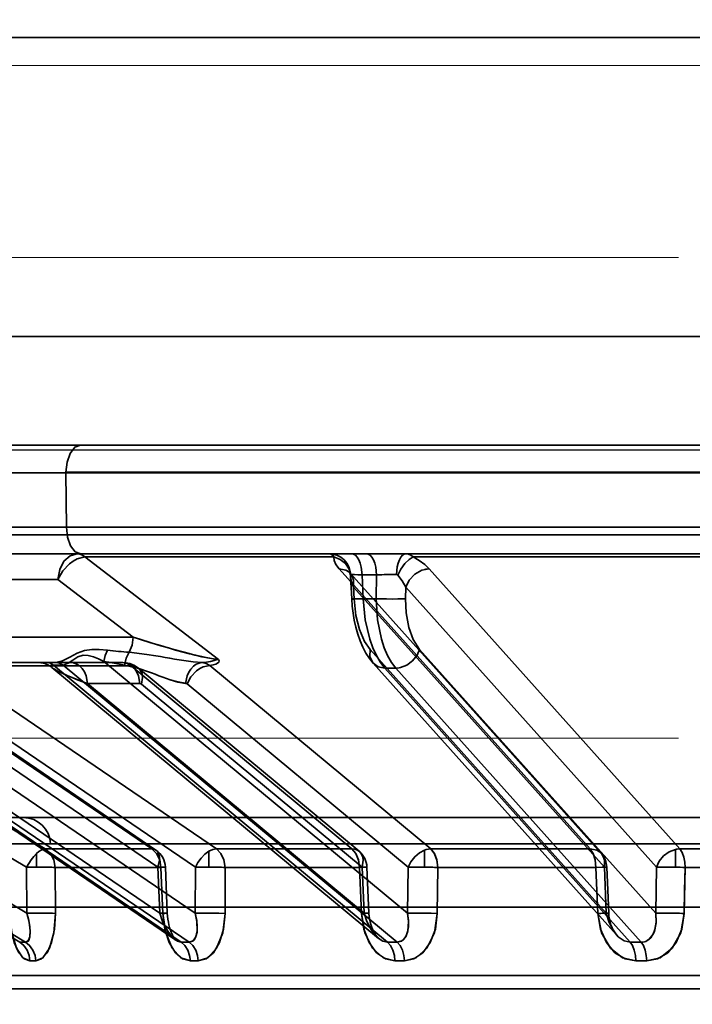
# Model space of a CAD drawing. Header units: millimetres. Extents: x -148444 to 51443, y -4810 to 453290.
# Tile 28 of 256: x 16204 to 16228, y 10918 to 10954. Entities that reach past the tile are written whole.
import ezdxf

# ---------------------------------------------------------------- set-up
doc = ezdxf.new("R2010")
doc.units = ezdxf.units.MM
doc.header["$XCLIPFRAME"] = 2
doc.linetypes.add('DASHED', pattern=[0.75, 0.5, -0.25])
for name, color, linetype in [('AHU03-3-68634OBJ', 8, 'Continuous'), ('EC-MTR_250-0_7OBJ', 8, 'Continuous'), ('FLUID-Wy2', 8, 'Continuous')]:
    doc.layers.add(name, color=color, linetype=linetype)
picture_1 = doc.add_image_def('image1.bmp', size_in_pixel=(951, 911))

msp = doc.modelspace()

# ---------------------------------------------------------------- linework, layer by layer
at = {"layer": 'AHU03-3-68634OBJ', "color": 8, "linetype": 'Continuous', "lineweight": 35, "ltscale": 100}
for p, q in [((16385.777, 10953.602), (16118.777, 10953.602)), ((16385.777, 10942.602), (16118.777, 10942.602)), ((16386.277, 10938.602), (16118.277, 10938.602))]:
    msp.add_line(p, q, dxfattribs=at)
at = {"layer": 'EC-MTR_250-0_7OBJ', "color": 8, "linetype": 'Continuous', "lineweight": 35, "ltscale": 100}
for p, q in [((16202.287, 10938.602), (16242.047, 10938.602)), ((16205.405, 10937.584), (16195.845, 10937.584)), ((16237.876, 10937.602), (16205.405, 10937.602)), ((16205.405, 10937.584), (16205.424, 10935.584)), ((16237.876, 10937.584), (16205.405, 10937.584)), ((16196.413, 10935.584), (16243.433, 10935.584)), ((16319.41, 10935.302), (16192.89, 10935.302)), ((16202.262, 10934.602), (16215.922, 10934.602)), ((16206.101, 10934.486), (16211.018, 10930.717)), ((16215.264, 10934.486), (16206.101, 10934.486)), ((16215.922, 10934.602), (16216.46, 10934.602)), ((16216.46, 10934.602), (16243.28, 10934.602)), ((16228.8, 10934.486), (16218.181, 10934.486)), ((16187.378, 10934.052), (16204.644, 10923.752)), ((16215.458, 10934.052), (16224.69, 10923.752)), ((16218.771, 10934.052), (16227.998, 10923.752)), ((16205.11, 10933.664), (16200.563, 10933.664)), ((16207.883, 10931.539), (16205.11, 10933.664)), ((16205.11, 10933.664), (16207.883, 10931.539)), ((16215.847, 10933.907), (16215.848, 10933.906)), ((16215.848, 10933.906), (16215.855, 10933.896)), ((16215.857, 10933.883), (16215.851, 10933.899)), ((16215.855, 10933.896), (16215.869, 10933.878)), ((16215.87, 10933.878), (16225.099, 10923.578)), ((16215.88, 10933.768), (16215.918, 10932.941)), ((16216.299, 10933.829), (16216.34, 10932.951)), ((16216.837, 10933.829), (16216.299, 10933.829)), ((16216.837, 10933.829), (16216.825, 10932.951)), ((16186.69, 10933.372), (16203.958, 10923.072)), ((16215.986, 10933.372), (16216.005, 10932.951)), ((16215.986, 10933.372), (16225.215, 10923.072)), ((16217.906, 10933.372), (16217.9, 10932.951)), ((16217.906, 10933.372), (16227.136, 10923.072)), ((16216.825, 10932.951), (16216.34, 10932.951)), ((16207.883, 10931.539), (16200.341, 10931.538)), ((16187.711, 10931.081), (16203.968, 10921.379)), ((16216.597, 10931.081), (16225.287, 10921.379)), ((16218.415, 10931.081), (16227.104, 10921.379)), ((16186.801, 10930.401), (16203.703, 10920.314)), ((16187.019, 10930.401), (16203.921, 10920.314)), ((16209.453, 10920.384), (16194.468, 10930.587)), ((16194.673, 10930.512), (16209.65, 10920.314)), ((16204.71, 10930.602), (16194.681, 10930.602)), ((16194.969, 10930.509), (16209.943, 10920.314)), ((16195.243, 10930.646), (16208.854, 10921.379)), ((16198.653, 10930.494), (16208.562, 10923.752)), ((16198.808, 10930.448), (16208.716, 10923.705)), ((16201.047, 10930.486), (16210.941, 10923.752)), ((16207.804, 10930.486), (16201.047, 10930.486)), ((16204.478, 10930.596), (16204.385, 10930.602)), ((16204.57, 10930.58), (16204.478, 10930.596)), ((16204.659, 10930.553), (16204.569, 10930.58)), ((16204.744, 10930.517), (16204.658, 10930.554)), ((16204.999, 10930.602), (16204.71, 10930.602)), ((16204.823, 10930.471), (16204.743, 10930.518)), ((16204.894, 10930.418), (16204.821, 10930.472)), ((16216.901, 10920.456), (16204.891, 10930.42)), ((16204.947, 10930.509), (16217.236, 10920.314)), ((16205.235, 10930.509), (16204.947, 10930.509)), ((16207.502, 10930.602), (16204.999, 10930.602)), ((16205.301, 10930.512), (16217.593, 10920.314)), ((16206.803, 10930.646), (16217.974, 10921.379)), ((16207.804, 10930.486), (16215.928, 10923.752)), ((16207.843, 10930.532), (16207.923, 10930.494)), ((16210.698, 10930.494), (16218.827, 10923.752)), ((16225.663, 10920.583), (16216.713, 10930.575)), ((16217.134, 10930.401), (16226.168, 10920.314)), ((16217.541, 10930.401), (16217.134, 10930.401)), ((16217.541, 10930.401), (16226.575, 10920.314)), ((16208.071, 10930.394), (16216.192, 10923.66)), ((16197.75, 10929.829), (16210.162, 10921.379)), ((16198.877, 10929.814), (16208.784, 10923.072)), ((16200.27, 10929.806), (16210.166, 10923.072)), ((16206.195, 10929.829), (16216.381, 10921.379)), ((16208.129, 10929.829), (16206.195, 10929.829)), ((16208.187, 10929.806), (16216.309, 10923.072)), ((16209.861, 10929.814), (16217.992, 10923.072)), ((16200.954, 10924.902), (16250.29, 10924.902)), ((16204.835, 10923.928), (16199.954, 10923.928)), ((16204.835, 10923.928), (16299.718, 10923.928)), ((16204.322, 10923.578), (16204.322, 10923.077)), ((16208.562, 10923.752), (16204.644, 10923.752)), ((16210.662, 10923.66), (16210.662, 10923.078)), ((16215.928, 10923.752), (16210.941, 10923.752)), ((16218.6, 10923.705), (16218.6, 10923.077)), ((16224.69, 10923.752), (16218.827, 10923.752)), ((16227.834, 10923.731), (16227.834, 10923.074)), ((16234.513, 10923.752), (16227.998, 10923.752)), ((16203.968, 10921.379), (16203.958, 10923.072)), ((16208.901, 10923.065), (16205.014, 10923.065)), ((16205.024, 10921.372), (16205.014, 10923.065)), ((16205.014, 10923.065), (16205.024, 10921.372)), ((16208.854, 10921.379), (16208.784, 10923.072)), ((16208.901, 10923.065), (16208.97, 10921.372)), ((16208.97, 10921.372), (16208.901, 10923.065)), ((16209.065, 10923.077), (16209.135, 10921.384)), ((16210.162, 10921.379), (16210.166, 10923.072)), ((16211.262, 10923.065), (16211.258, 10921.372)), ((16211.262, 10923.065), (16211.258, 10921.372)), ((16216.21, 10923.065), (16211.262, 10923.065)), ((16216.21, 10923.065), (16216.281, 10921.372)), ((16216.381, 10921.379), (16216.309, 10923.072)), ((16216.481, 10923.078), (16216.553, 10921.385)), ((16217.974, 10921.379), (16217.992, 10923.072)), ((16219.069, 10921.372), (16219.086, 10923.065)), ((16219.086, 10923.065), (16219.069, 10921.372)), ((16224.904, 10923.065), (16219.086, 10923.065)), ((16224.975, 10921.372), (16224.904, 10923.065)), ((16225.287, 10921.379), (16225.215, 10923.072)), ((16225.303, 10923.077), (16225.374, 10921.385)), ((16227.104, 10921.379), (16227.136, 10923.072)), ((16228.156, 10921.372), (16228.186, 10923.065)), ((16234.651, 10923.065), (16228.186, 10923.065)), ((16201.427, 10921.602), (16303.127, 10921.602)), ((16209.135, 10921.384), (16209.142, 10921.271)), ((16209.135, 10921.384), (16209.143, 10921.271)), ((16216.553, 10921.385), (16216.563, 10921.254)), ((16225.374, 10921.385), (16225.383, 10921.271)), ((16209.142, 10921.271), (16209.155, 10921.16)), ((16209.155, 10921.161), (16209.173, 10921.053)), ((16209.173, 10921.054), (16209.194, 10920.951)), ((16225.383, 10921.272), (16225.401, 10921.16)), ((16225.401, 10921.162), (16225.427, 10921.054)), ((16225.426, 10921.056), (16225.459, 10920.953)), ((16209.194, 10920.952), (16209.22, 10920.854)), ((16209.219, 10920.855), (16209.248, 10920.764)), ((16209.248, 10920.764), (16209.278, 10920.681)), ((16209.277, 10920.682), (16209.309, 10920.607)), ((16225.458, 10920.954), (16225.497, 10920.858)), ((16209.309, 10920.607), (16209.341, 10920.543)), ((16209.341, 10920.543), (16209.371, 10920.49)), ((16209.371, 10920.49), (16209.399, 10920.448)), ((16226.168, 10920.314), (16226.575, 10920.314)), ((16226.774, 10919.627), (16226.372, 10919.627)), ((16250.145, 10919.088), (16197.807, 10919.088)), ((16250.124, 10918.602), (16198.306, 10918.602))]:
    msp.add_line(p, q, dxfattribs=at)
at = {"layer": 'EC-MTR_250-0_7OBJ', "color": 8, "linetype": 'Continuous', "lineweight": 35, "ltscale": 100, "flags": 128}
for points in [[(16205.405, 10937.602), (16205.444, 10937.979), (16205.555, 10938.298), (16205.727, 10938.521), (16205.936, 10938.602)], [(16205.424, 10935.584), (16205.466, 10935.211), (16205.577, 10934.899), (16205.748, 10934.68), (16205.955, 10934.602)], [(16205.816, 10934.602), (16205.556, 10934.531), (16205.332, 10934.33), (16205.176, 10934.027), (16205.11, 10933.664)], [(16205.11, 10933.664), (16205.288, 10933.974), (16205.534, 10934.236), (16205.674, 10934.337), (16205.818, 10934.415), (16206.101, 10934.486)], [(16206.101, 10934.486), (16205.818, 10934.415), (16205.674, 10934.337), (16205.534, 10934.236), (16205.288, 10933.974), (16205.11, 10933.664)], [(16206.101, 10934.486), (16206.011, 10934.55), (16205.915, 10934.588), (16205.816, 10934.602)], [(16205.816, 10934.602), (16205.914, 10934.589), (16206.01, 10934.55), (16206.101, 10934.486)], [(16215.264, 10934.486), (16215.208, 10934.55), (16215.15, 10934.589), (16215.092, 10934.602)], [(16215.092, 10934.602), (16215.376, 10934.548), (16215.514, 10934.478), (16215.639, 10934.381), (16215.741, 10934.26), (16215.817, 10934.124), (16215.884, 10933.84)], [(16215.879, 10933.817), (16215.824, 10934.037), (16215.69, 10934.242), (16215.493, 10934.398), (16215.264, 10934.486)], [(16215.458, 10934.052), (16215.341, 10934.209), (16215.278, 10934.354), (16215.264, 10934.486)], [(16216.299, 10933.829), (16216.269, 10934.116), (16216.233, 10934.254), (16216.184, 10934.377), (16216.125, 10934.476), (16216.059, 10934.548), (16215.99, 10934.589), (16215.922, 10934.602)], [(16216.46, 10934.602), (16216.527, 10934.589), (16216.596, 10934.548), (16216.662, 10934.476), (16216.722, 10934.377), (16216.771, 10934.254), (16216.807, 10934.116), (16216.837, 10933.829)], [(16217.564, 10933.84), (16217.593, 10934.124), (16217.627, 10934.26), (16217.672, 10934.381), (16217.727, 10934.478), (16217.788, 10934.548), (16217.851, 10934.589), (16217.914, 10934.602)], [(16218.181, 10934.486), (16218.03, 10934.398), (16217.869, 10934.242), (16217.724, 10934.037), (16217.613, 10933.817)], [(16217.914, 10934.602), (16218.006, 10934.589), (16218.096, 10934.551), (16218.181, 10934.486)], [(16218.181, 10934.486), (16218.407, 10934.355), (16218.607, 10934.209), (16218.771, 10934.052)], [(16215.458, 10934.052), (16215.705, 10933.999), (16215.808, 10933.936), (16215.892, 10933.852), (16215.953, 10933.75), (16215.99, 10933.633), (16215.986, 10933.372)], [(16218.771, 10934.052), (16218.497, 10933.999), (16218.238, 10933.852), (16218.031, 10933.633), (16217.906, 10933.372)], [(16218.604, 10934.031), (16218.646, 10934.04), (16218.771, 10934.052)], [(16215.88, 10933.768), (16215.874, 10933.817), (16215.866, 10933.857), (16215.857, 10933.883), (16215.851, 10933.899)], [(16215.884, 10933.84), (16215.88, 10933.829), (16215.879, 10933.817)], [(16215.88, 10933.768), (16215.912, 10933.575), (16215.986, 10933.372)], [(16215.986, 10933.372), (16215.912, 10933.575), (16215.88, 10933.768)], [(16215.884, 10933.84), (16215.902, 10933.841), (16215.931, 10933.841), (16216.02, 10933.839), (16216.144, 10933.835), (16216.299, 10933.829)], [(16217.214, 10933.839), (16217.117, 10933.837), (16216.837, 10933.829)], [(16217.613, 10933.817), (16217.598, 10933.83), (16217.582, 10933.837), (16217.564, 10933.84)], [(16217.613, 10933.817), (16217.781, 10933.603), (16217.906, 10933.372)], [(16217.906, 10933.372), (16217.781, 10933.603), (16217.613, 10933.817)], [(16215.918, 10932.941), (16215.936, 10932.94), (16215.949, 10932.94), (16215.966, 10932.94), (16215.987, 10932.94), (16216.012, 10932.94), (16216.039, 10932.941), (16216.103, 10932.943), (16216.177, 10932.945), (16216.257, 10932.948), (16216.34, 10932.951)], [(16216.227, 10931.404), (16216.142, 10931.648), (16216.07, 10931.901), (16216.012, 10932.159), (16215.968, 10932.42), (16215.936, 10932.682), (16215.918, 10932.941)], [(16216.005, 10932.951), (16215.969, 10932.948), (16215.954, 10932.947), (16215.942, 10932.945), (16215.932, 10932.944), (16215.92, 10932.942)], [(16216.005, 10932.951), (16216.074, 10932.335), (16216.204, 10931.82), (16216.391, 10931.379), (16216.597, 10931.081)], [(16217.134, 10930.401), (16216.974, 10930.609), (16216.828, 10930.859), (16216.698, 10931.145), (16216.586, 10931.462), (16216.419, 10932.173), (16216.34, 10932.951)], [(16216.825, 10932.951), (16216.872, 10932.173), (16217.014, 10931.462), (16217.117, 10931.145), (16217.241, 10930.859), (16217.382, 10930.609), (16217.541, 10930.401)], [(16217.202, 10932.941), (16217.418, 10932.94), (16217.619, 10932.941), (16217.783, 10932.945), (16217.9, 10932.951)], [(16218.415, 10931.081), (16218.179, 10931.447), (16218.02, 10931.896), (16217.923, 10932.432), (16217.9, 10932.951)], [(16207.731, 10930.979), (16207.836, 10931.239), (16207.883, 10931.539)], [(16211.018, 10930.717), (16210.828, 10930.737), (16210.618, 10930.775), (16210.4, 10930.82), (16210.153, 10930.878), (16209.938, 10930.932), (16209.705, 10930.993), (16209.423, 10931.069), (16209.162, 10931.143), (16208.883, 10931.225), (16208.526, 10931.333), (16208.114, 10931.463), (16207.883, 10931.539)], [(16207.883, 10931.539), (16208.121, 10931.461), (16208.546, 10931.327), (16208.898, 10931.221), (16209.176, 10931.139), (16209.442, 10931.064), (16209.72, 10930.988), (16209.95, 10930.928), (16210.168, 10930.874), (16210.408, 10930.819), (16210.625, 10930.773), (16210.836, 10930.735), (16211.018, 10930.717)], [(16216.714, 10930.575), (16216.572, 10930.752), (16216.444, 10930.95), (16216.328, 10931.169), (16216.227, 10931.404)], [(16206.938, 10931.055), (16206.63, 10931.08), (16206.363, 10931.082), (16206.089, 10931.045), (16205.82, 10930.948), (16205.551, 10930.8), (16205.284, 10930.666), (16205.037, 10930.603)], [(16205.301, 10930.512), (16205.487, 10930.579), (16205.657, 10930.69), (16205.844, 10930.815), (16206.039, 10930.878), (16206.217, 10930.867), (16206.42, 10930.811), (16206.597, 10930.741), (16206.803, 10930.646)], [(16206.803, 10930.646), (16206.85, 10930.861), (16206.938, 10931.055)], [(16206.803, 10930.646), (16206.85, 10930.86), (16206.938, 10931.055)], [(16207.731, 10930.979), (16207.62, 10930.758), (16207.565, 10930.509)], [(16207.731, 10930.979), (16208.382, 10930.901), (16208.716, 10930.848), (16208.885, 10930.82), (16209.055, 10930.791), (16209.227, 10930.762), (16209.401, 10930.733), (16209.748, 10930.678), (16210.088, 10930.633), (16210.412, 10930.606)], [(16217.134, 10930.401), (16216.891, 10930.448), (16216.694, 10930.598), (16216.592, 10930.828), (16216.597, 10931.081)], [(16218.415, 10931.081), (16218.322, 10930.871), (16218.161, 10930.669), (16217.948, 10930.512), (16217.717, 10930.422)], [(16204.71, 10930.602), (16204.771, 10930.596), (16204.831, 10930.578), (16204.891, 10930.549), (16204.947, 10930.509)], [(16204.9, 10930.413), (16204.872, 10930.438), (16204.854, 10930.459), (16204.847, 10930.477), (16204.852, 10930.492), (16204.871, 10930.502), (16204.903, 10930.508), (16204.947, 10930.509)], [(16204.861, 10930.451), (16204.851, 10930.482), (16204.873, 10930.501)], [(16204.89, 10930.421), (16204.861, 10930.451)], [(16204.873, 10930.501), (16204.947, 10930.509)], [(16204.916, 10930.401), (16204.89, 10930.421)], [(16206.195, 10929.829), (16205.992, 10929.906), (16205.813, 10929.976), (16205.655, 10930.041), (16205.515, 10930.099), (16205.393, 10930.152), (16205.285, 10930.201), (16205.192, 10930.245), (16205.112, 10930.285), (16205.043, 10930.321), (16204.985, 10930.355), (16204.937, 10930.386), (16204.9, 10930.413)], [(16206.195, 10929.829), (16205.988, 10929.907), (16205.799, 10929.981), (16205.629, 10930.05), (16205.479, 10930.113), (16205.348, 10930.171), (16205.232, 10930.225), (16205.109, 10930.286), (16205.019, 10930.335), (16204.957, 10930.373), (16204.916, 10930.401)], [(16204.999, 10930.602), (16205.012, 10930.602), (16205.025, 10930.602), (16205.037, 10930.603)], [(16205.037, 10930.603), (16205.171, 10930.58), (16205.301, 10930.512)], [(16205.235, 10930.509), (16205.258, 10930.51), (16205.28, 10930.51), (16205.301, 10930.512)], [(16205.568, 10930.602), (16205.678, 10930.589), (16205.79, 10930.55), (16205.901, 10930.479), (16206.002, 10930.38), (16206.084, 10930.257), (16206.144, 10930.118), (16206.195, 10929.829)], [(16206.195, 10929.829), (16206.144, 10930.117), (16206.084, 10930.256), (16206.002, 10930.379), (16205.902, 10930.478), (16205.791, 10930.549), (16205.678, 10930.589), (16205.568, 10930.602)], [(16206.803, 10930.646), (16206.984, 10930.611), (16207.565, 10930.509)], [(16207.502, 10930.602), (16207.588, 10930.597), (16207.675, 10930.584), (16207.76, 10930.563), (16207.843, 10930.532), (16207.923, 10930.494), (16207.999, 10930.448), (16208.071, 10930.394)], [(16207.502, 10930.602), (16207.658, 10930.572), (16207.804, 10930.486)], [(16207.502, 10930.602), (16207.614, 10930.589), (16207.728, 10930.548), (16207.838, 10930.476), (16207.938, 10930.377), (16208.019, 10930.254), (16208.079, 10930.116), (16208.129, 10929.829)], [(16209.809, 10929.838), (16209.525, 10929.887), (16209.244, 10929.968), (16208.964, 10930.067), (16208.825, 10930.119), (16208.686, 10930.172), (16208.547, 10930.224), (16208.408, 10930.275), (16208.128, 10930.37), (16207.565, 10930.51)], [(16207.565, 10930.51), (16208.129, 10930.37), (16208.408, 10930.275), (16208.547, 10930.224), (16208.686, 10930.172), (16208.825, 10930.12), (16208.964, 10930.067), (16209.244, 10929.968), (16209.525, 10929.888), (16209.809, 10929.839)], [(16208.187, 10929.806), (16208.222, 10930.057), (16208.204, 10930.178), (16208.161, 10930.286), (16208.094, 10930.373), (16208.008, 10930.436), (16207.804, 10930.486)], [(16210.412, 10930.606), (16210.307, 10930.585), (16210.2, 10930.538), (16210.097, 10930.464), (16210.004, 10930.365), (16209.926, 10930.246), (16209.866, 10930.113), (16209.809, 10929.837)], [(16209.861, 10929.814), (16210.001, 10930.075), (16210.207, 10930.294), (16210.327, 10930.378), (16210.451, 10930.441), (16210.698, 10930.494)], [(16210.412, 10930.606), (16210.573, 10930.619), (16210.721, 10930.641), (16210.858, 10930.674), (16210.935, 10930.699), (16211.018, 10930.717)], [(16211.018, 10930.717), (16210.935, 10930.699), (16210.858, 10930.674), (16210.721, 10930.641), (16210.574, 10930.619), (16210.412, 10930.606)], [(16210.698, 10930.494), (16210.559, 10930.571), (16210.412, 10930.606)], [(16211.018, 10930.717), (16211.04, 10930.664), (16211.026, 10930.616), (16210.984, 10930.575), (16210.914, 10930.539), (16210.823, 10930.513), (16210.698, 10930.494)], [(16217.717, 10930.422), (16217.671, 10930.412), (16217.541, 10930.401)], [(16208.159, 10929.824), (16208.129, 10929.829)], [(16208.187, 10929.806), (16208.159, 10929.824)], [(16209.809, 10929.837), (16209.827, 10929.833), (16209.844, 10929.826), (16209.861, 10929.814)], [(16204.322, 10923.578), (16204.221, 10923.472), (16204.124, 10923.35), (16203.958, 10923.072)], [(16204.322, 10923.578), (16204.409, 10923.65), (16204.493, 10923.705), (16204.573, 10923.739), (16204.644, 10923.752)], [(16205.014, 10923.065), (16204.965, 10923.34), (16204.836, 10923.579), (16204.644, 10923.752)], [(16208.562, 10923.752), (16208.651, 10923.737), (16208.727, 10923.697), (16208.786, 10923.634), (16208.827, 10923.55), (16208.847, 10923.448), (16208.847, 10923.331), (16208.784, 10923.072)], [(16208.901, 10923.065), (16208.856, 10923.34), (16208.738, 10923.579), (16208.562, 10923.752)], [(16210.662, 10923.66), (16210.515, 10923.552), (16210.378, 10923.412), (16210.259, 10923.248), (16210.166, 10923.072)], [(16210.662, 10923.66), (16210.806, 10923.727), (16210.941, 10923.752)], [(16211.262, 10923.065), (16211.22, 10923.34), (16211.108, 10923.579), (16210.941, 10923.752)], [(16216.209, 10923.065), (16216.172, 10923.34), (16216.074, 10923.579), (16215.928, 10923.752)], [(16215.928, 10923.752), (16216.039, 10923.737), (16216.137, 10923.697), (16216.22, 10923.634), (16216.283, 10923.55), (16216.324, 10923.448), (16216.343, 10923.331), (16216.309, 10923.072)], [(16216.21, 10923.065), (16216.173, 10923.335), (16216.077, 10923.574), (16215.928, 10923.752)], [(16218.6, 10923.705), (16218.41, 10923.604), (16218.236, 10923.457), (16218.093, 10923.274), (16217.992, 10923.072)], [(16218.6, 10923.705), (16218.658, 10923.725), (16218.827, 10923.752)], [(16219.086, 10923.065), (16219.055, 10923.327), (16218.971, 10923.562), (16218.827, 10923.752)], [(16219.086, 10923.065), (16219.052, 10923.34), (16218.962, 10923.579), (16218.827, 10923.752)], [(16224.904, 10923.065), (16224.876, 10923.34), (16224.801, 10923.579), (16224.69, 10923.752)], [(16224.69, 10923.752), (16224.802, 10923.579), (16224.876, 10923.34), (16224.904, 10923.065)], [(16224.69, 10923.752), (16224.937, 10923.697), (16225.039, 10923.634), (16225.122, 10923.55), (16225.183, 10923.448), (16225.219, 10923.331), (16225.215, 10923.072)], [(16227.136, 10923.072), (16227.236, 10923.294), (16227.397, 10923.491), (16227.604, 10923.641), (16227.834, 10923.731)], [(16227.834, 10923.731), (16227.875, 10923.739), (16227.998, 10923.752)], [(16227.998, 10923.752), (16227.957, 10923.75), (16227.834, 10923.731)], [(16227.998, 10923.752), (16228.082, 10923.611), (16228.139, 10923.444), (16228.173, 10923.261), (16228.186, 10923.065)], [(16228.186, 10923.065), (16228.173, 10923.261), (16228.139, 10923.444), (16228.083, 10923.611), (16227.998, 10923.752)], [(16205.014, 10923.065), (16204.953, 10923.068), (16204.888, 10923.071), (16204.821, 10923.073), (16204.753, 10923.075), (16204.687, 10923.076), (16204.624, 10923.077), (16204.564, 10923.077), (16204.508, 10923.078), (16204.455, 10923.078), (16204.404, 10923.078), (16204.357, 10923.078), (16204.322, 10923.077)], [(16209.036, 10923.073), (16209.061, 10923.077), (16208.973, 10923.077), (16208.784, 10923.072)], [(16208.901, 10923.065), (16209.036, 10923.073)], [(16210.662, 10923.078), (16210.623, 10923.078), (16210.576, 10923.078), (16210.527, 10923.078), (16210.474, 10923.077), (16210.417, 10923.077), (16210.357, 10923.076), (16210.295, 10923.075), (16210.23, 10923.073), (16210.166, 10923.072)], [(16210.662, 10923.078), (16210.696, 10923.078), (16210.741, 10923.077), (16210.788, 10923.077), (16210.837, 10923.076), (16210.89, 10923.076), (16210.947, 10923.075), (16211.007, 10923.074), (16211.069, 10923.072), (16211.134, 10923.07), (16211.198, 10923.068), (16211.262, 10923.065)], [(16216.21, 10923.065), (16216.395, 10923.073), (16216.478, 10923.077), (16216.448, 10923.077), (16216.309, 10923.072)], [(16217.992, 10923.072), (16218.056, 10923.074), (16218.122, 10923.075), (16218.187, 10923.076), (16218.251, 10923.077), (16218.312, 10923.078), (16218.369, 10923.078), (16218.423, 10923.078), (16218.473, 10923.078), (16218.521, 10923.077), (16218.566, 10923.077), (16218.6, 10923.077)], [(16218.6, 10923.077), (16218.638, 10923.076), (16218.684, 10923.076), (16218.732, 10923.075), (16218.783, 10923.074), (16218.839, 10923.073), (16218.898, 10923.071), (16218.96, 10923.069), (16219.023, 10923.067), (16219.086, 10923.065)], [(16219.086, 10923.065), (16219.023, 10923.067), (16218.96, 10923.069), (16218.898, 10923.071), (16218.839, 10923.073), (16218.783, 10923.074), (16218.732, 10923.075), (16218.684, 10923.076), (16218.638, 10923.076), (16218.6, 10923.077)], [(16224.904, 10923.065), (16225.132, 10923.073), (16225.27, 10923.077), (16225.299, 10923.077), (16225.215, 10923.072)], [(16227.834, 10923.074), (16227.799, 10923.075), (16227.752, 10923.076), (16227.7, 10923.076), (16227.647, 10923.077), (16227.59, 10923.077), (16227.53, 10923.078), (16227.466, 10923.078), (16227.399, 10923.078), (16227.331, 10923.077), (16227.262, 10923.076), (16227.196, 10923.074), (16227.136, 10923.072)], [(16228.186, 10923.065), (16228.168, 10922.218), (16228.149, 10921.372)], [(16203.324, 10921.372), (16203.383, 10920.792), (16203.503, 10920.301), (16203.672, 10919.928), (16203.87, 10919.701), (16204.081, 10919.627)], [(16204.081, 10919.627), (16203.82, 10919.743), (16203.583, 10920.097), (16203.408, 10920.661), (16203.324, 10921.372)], [(16203.968, 10921.379), (16204.039, 10921.115), (16204.08, 10920.882), (16204.094, 10920.682), (16204.082, 10920.521), (16204.049, 10920.41), (16204.009, 10920.35), (16203.921, 10920.314)], [(16203.968, 10921.379), (16204.054, 10921.043), (16204.092, 10920.75), (16204.081, 10920.515), (16204.021, 10920.366), (16203.921, 10920.314)], [(16204.296, 10919.627), (16204.56, 10919.743), (16204.798, 10920.097), (16204.965, 10920.661), (16205.024, 10921.372)], [(16205.024, 10921.372), (16204.986, 10920.792), (16204.877, 10920.301), (16204.71, 10919.928), (16204.51, 10919.701), (16204.296, 10919.627)], [(16204.332, 10921.385), (16204.545, 10921.385), (16204.743, 10921.382), (16204.906, 10921.378), (16205.024, 10921.372)], [(16209.135, 10921.384), (16209.123, 10921.385), (16209.103, 10921.385), (16209.09, 10921.385), (16209.074, 10921.385), (16209.056, 10921.385), (16209.014, 10921.384), (16208.966, 10921.382), (16208.912, 10921.381), (16208.854, 10921.379)], [(16208.854, 10921.379), (16208.948, 10921.115), (16209.057, 10920.882), (16209.176, 10920.682), (16209.301, 10920.521), (16209.418, 10920.41), (16209.512, 10920.35), (16209.65, 10920.314)], [(16208.97, 10921.372), (16209.005, 10921.374), (16209.037, 10921.376), (16209.066, 10921.378), (16209.09, 10921.379), (16209.109, 10921.381), (16209.123, 10921.382), (16209.134, 10921.384)], [(16208.97, 10921.372), (16209.045, 10920.792), (16209.204, 10920.301), (16209.43, 10919.928), (16209.698, 10919.701), (16209.983, 10919.627)], [(16209.982, 10919.627), (16209.631, 10919.743), (16209.311, 10920.097), (16209.077, 10920.661), (16208.97, 10921.372)], [(16210.162, 10921.379), (16210.217, 10921.115), (16210.238, 10920.882), (16210.228, 10920.682), (16210.188, 10920.521), (16210.129, 10920.41), (16210.066, 10920.35), (16209.943, 10920.314)], [(16210.162, 10921.379), (16210.222, 10921.081), (16210.234, 10920.737), (16210.186, 10920.516), (16210.082, 10920.362), (16209.943, 10920.314)], [(16210.162, 10921.379), (16210.386, 10921.384), (16210.657, 10921.385)], [(16211.258, 10921.372), (16211.03, 10921.38), (16210.73, 10921.385), (16210.419, 10921.384), (16210.162, 10921.379)], [(16210.271, 10919.627), (16210.627, 10919.743), (16210.947, 10920.097), (16211.173, 10920.661), (16211.258, 10921.372)], [(16211.258, 10921.372), (16211.202, 10920.792), (16211.052, 10920.301), (16210.828, 10919.928), (16210.559, 10919.701), (16210.272, 10919.627)], [(16210.657, 10921.385), (16210.999, 10921.381), (16211.258, 10921.372)], [(16216.381, 10921.379), (16216.422, 10921.381), (16216.458, 10921.382), (16216.49, 10921.383), (16216.516, 10921.384), (16216.536, 10921.385), (16216.548, 10921.385), (16216.519, 10921.383), (16216.493, 10921.382), (16216.461, 10921.38), (16216.379, 10921.376), (16216.281, 10921.372)], [(16216.281, 10921.372), (16216.368, 10920.792), (16216.56, 10920.301), (16216.835, 10919.928), (16217.162, 10919.701), (16217.508, 10919.627)], [(16217.509, 10919.627), (16217.08, 10919.743), (16216.69, 10920.097), (16216.407, 10920.661), (16216.281, 10921.372)], [(16216.381, 10921.379), (16216.466, 10921.115), (16216.572, 10920.882), (16216.696, 10920.682), (16216.831, 10920.521), (16216.962, 10920.41), (16217.07, 10920.35), (16217.236, 10920.314)], [(16217.974, 10921.379), (16218.012, 10921.115), (16218.011, 10920.882), (16217.977, 10920.682), (16217.912, 10920.521), (16217.828, 10920.41), (16217.746, 10920.35), (16217.593, 10920.314)], [(16217.974, 10921.379), (16218.014, 10921.081), (16217.99, 10920.737), (16217.909, 10920.516), (16217.767, 10920.362), (16217.593, 10920.314)], [(16219.069, 10921.372), (16218.997, 10920.792), (16218.812, 10920.301), (16218.539, 10919.928), (16218.211, 10919.701), (16217.861, 10919.627)], [(16217.862, 10919.627), (16218.293, 10919.743), (16218.683, 10920.097), (16218.961, 10920.661), (16219.069, 10921.372)], [(16219.069, 10921.372), (16218.81, 10921.38), (16218.498, 10921.385), (16218.199, 10921.384), (16217.974, 10921.379)], [(16218.582, 10921.384), (16218.848, 10921.379), (16219.069, 10921.372)], [(16225.374, 10921.385), (16225.363, 10921.385), (16225.345, 10921.385), (16225.329, 10921.384), (16225.309, 10921.384), (16225.286, 10921.383), (16225.26, 10921.382), (16225.2, 10921.38), (16225.131, 10921.378), (16225.055, 10921.375), (16224.975, 10921.372)], [(16225.287, 10921.379), (16225.316, 10921.381), (16225.34, 10921.382), (16225.358, 10921.383), (16225.37, 10921.384), (16225.341, 10921.385), (16225.315, 10921.384), (16225.281, 10921.383), (16225.241, 10921.382), (16225.196, 10921.38), (16225.145, 10921.378), (16225.091, 10921.376), (16224.975, 10921.372)], [(16226.372, 10919.627), (16225.882, 10919.743), (16225.437, 10920.097), (16225.115, 10920.661), (16224.975, 10921.372)], [(16224.975, 10921.372), (16225.071, 10920.792), (16225.289, 10920.301), (16225.602, 10919.928), (16225.976, 10919.701), (16226.372, 10919.627)], [(16225.287, 10921.379), (16225.306, 10921.38), (16225.323, 10921.381), (16225.338, 10921.382), (16225.35, 10921.383), (16225.36, 10921.383), (16225.371, 10921.384)], [(16225.287, 10921.379), (16225.386, 10921.043), (16225.536, 10920.75), (16225.729, 10920.515), (16225.945, 10920.366), (16226.168, 10920.314)], [(16227.104, 10921.379), (16227.121, 10921.053), (16227.078, 10920.783), (16227.011, 10920.609), (16226.866, 10920.422), (16226.741, 10920.346)], [(16227.104, 10921.379), (16227.12, 10921.032), (16227.054, 10920.705), (16226.926, 10920.482), (16226.742, 10920.345)], [(16228.156, 10921.372), (16228.071, 10920.792), (16227.858, 10920.301), (16227.546, 10919.928), (16227.172, 10919.701), (16226.774, 10919.627)], [(16226.774, 10919.627), (16227.266, 10919.743), (16227.711, 10920.097), (16228.029, 10920.661), (16228.156, 10921.372)], [(16227.104, 10921.379), (16227.221, 10921.383), (16227.386, 10921.385), (16227.586, 10921.385), (16227.802, 10921.382)], [(16216.563, 10921.258), (16216.583, 10921.128), (16216.611, 10921.007), (16216.644, 10920.895), (16216.683, 10920.793), (16216.724, 10920.704), (16216.767, 10920.627), (16216.808, 10920.564), (16216.846, 10920.514), (16216.881, 10920.475), (16216.912, 10920.448)], [(16216.582, 10921.136), (16216.608, 10921.019), (16216.64, 10920.909), (16216.677, 10920.808), (16216.717, 10920.718), (16216.759, 10920.639), (16216.801, 10920.573), (16216.842, 10920.519), (16216.879, 10920.478), (16216.911, 10920.448)], [(16225.496, 10920.859), (16225.539, 10920.771), (16225.585, 10920.691)], [(16225.539, 10920.771), (16225.585, 10920.691), (16225.634, 10920.622), (16225.682, 10920.564)], [(16203.703, 10920.314), (16203.853, 10920.194), (16203.974, 10920.028), (16204.052, 10919.832), (16204.081, 10919.627)], [(16203.921, 10920.314), (16204.07, 10920.194), (16204.19, 10920.028), (16204.268, 10919.832), (16204.296, 10919.627)], [(16209.398, 10920.448), (16209.422, 10920.417), (16209.44, 10920.396), (16209.452, 10920.385)], [(16209.983, 10919.627), (16209.957, 10919.832), (16209.889, 10920.028), (16209.782, 10920.194), (16209.65, 10920.314)], [(16209.943, 10920.314), (16210.074, 10920.194), (16210.179, 10920.028), (16210.247, 10919.832), (16210.271, 10919.627)], [(16217.236, 10920.314), (16217.344, 10920.194), (16217.432, 10920.028), (16217.488, 10919.832), (16217.509, 10919.627)], [(16217.861, 10919.627), (16217.841, 10919.832), (16217.786, 10920.028), (16217.7, 10920.194), (16217.593, 10920.314)], [(16226.372, 10919.627), (16226.356, 10919.832), (16226.314, 10920.028), (16226.249, 10920.194), (16226.168, 10920.314)], [(16226.742, 10920.345), (16226.688, 10920.328), (16226.632, 10920.317), (16226.575, 10920.314)], [(16226.575, 10920.314), (16226.654, 10920.194), (16226.718, 10920.028), (16226.759, 10919.832), (16226.774, 10919.627)]]:
    msp.add_lwpolyline(points, dxfattribs=at)
at = {"layer": 'EC-MTR_250-0_7OBJ', "color": 8, "linetype": 'Continuous', "lineweight": 35, "ltscale": 100}
for centre, radius, start, end in [((16216.553, 10933.8), 0.675, 178.6359, 182.7673), ((16216.537, 10933.8), 0.659, 178.5856, 182.8179), ((16217.402, 10919.017), 14.823, 90.7246, 92.183), ((16217.438, 10917.82), 16.021, 89.5491, 90.7999), ((16217.435, 10918.769), 15.072, 89.5097, 90.8393), ((16217.403, 10948.241), 15.301, 267.8341, 269.2458), ((16211.3, 10972.301), 41.476, 263.9638, 265.0635), ((16211.033, 10969.527), 38.69, 263.9242, 265.1031), ((16203.835, 10923.902), 1, 1.5, 90), ((16208.266, 10923.044), 0.8, 2.3591, 55.7628), ((16215.682, 10923.044), 0.8, 2.4349, 50.3327), ((16224.503, 10923.044), 0.8, 2.4167, 41.8611), ((16204.417, 10905.63), 17.448, 90.3124, 91.5075), ((16204.413, 10905.894), 17.183, 90.3033, 91.5168), ((16227.48, 10903.753), 19.324, 87.9066, 88.9528), ((16227.488, 10904.026), 19.051, 87.899, 88.9603), ((16204.418, 10904.626), 16.759, 90.294, 91.5382), ((16227.44, 10901.778), 19.607, 87.909, 88.9424), ((16203.812, 10897.186), 23.128, 89.7303, 90.2697), ((16203.812, 10897.368), 22.946, 89.7282, 90.2718), ((16209.797, 10878.484), 41.831, 89.7993, 90.2007), ((16209.797, 10878.699), 41.615, 89.7983, 90.2017), ((16217.414, 10858.258), 62.056, 89.83517, 90.16483), ((16217.414, 10858.473), 61.841, 89.83459, 90.16541), ((16226.372, 10839.589), 80.725, 89.85543, 90.14457), ((16204.189, 10897.162), 22.464, 89.7263, 90.2737), ((16204.189, 10897.34), 22.287, 89.7242, 90.2758), ((16210.127, 10878.997), 40.63, 89.7964, 90.2036), ((16210.127, 10879.206), 40.421, 89.7953, 90.2047), ((16217.685, 10859.352), 60.275, 89.83275, 90.16725), ((16217.685, 10859.561), 60.066, 89.83217, 90.16783), ((16226.573, 10841.219), 78.408, 89.85331, 90.14669)]:
    msp.add_arc(centre, radius, start, end, dxfattribs=at)
at = {"layer": 'FLUID-Wy2', "color": 8, "linetype": 'Continuous', "lineweight": 18, "ltscale": 100}
for p, q in [((15727.948, 10952.572), (17727.948, 10952.572)), ((17727.948, 10952.572), (15727.948, 10952.572)), ((15727.948, 10938.43), (17727.948, 10938.43))]:
    msp.add_line(p, q, dxfattribs=at)
at = {"layer": 'FLUID-Wy2', "color": 8, "linetype": 'DASHED', "lineweight": 18, "ltscale": 100}
for p, q in [((17727.948, 10945.501), (15727.948, 10945.501)), ((17727.948, 10927.823), (15727.948, 10927.823))]:
    msp.add_line(p, q, dxfattribs=at)
at = {"layer": 'FLUID-Wy2', "color": 8, "linetype": 'Continuous', "lineweight": 25, "ltscale": 100}
msp.add_line((15727.948, 10938.43), (17727.948, 10938.43), dxfattribs=at)

# ---------------------------------------------------------------- pictures from other files: only their frames are drawn
at = {"color": 8, "lineweight": 13}
image = msp.add_image(picture_1, insert=(15772.134, 11523.821), size_in_units=(1986.021, 1904.625), rotation=-90, dxfattribs=at)
image.set_boundary_path([(-0.5, -0.5), (950.5, 910.5)])

doc.saveas('drawing.dxf')
